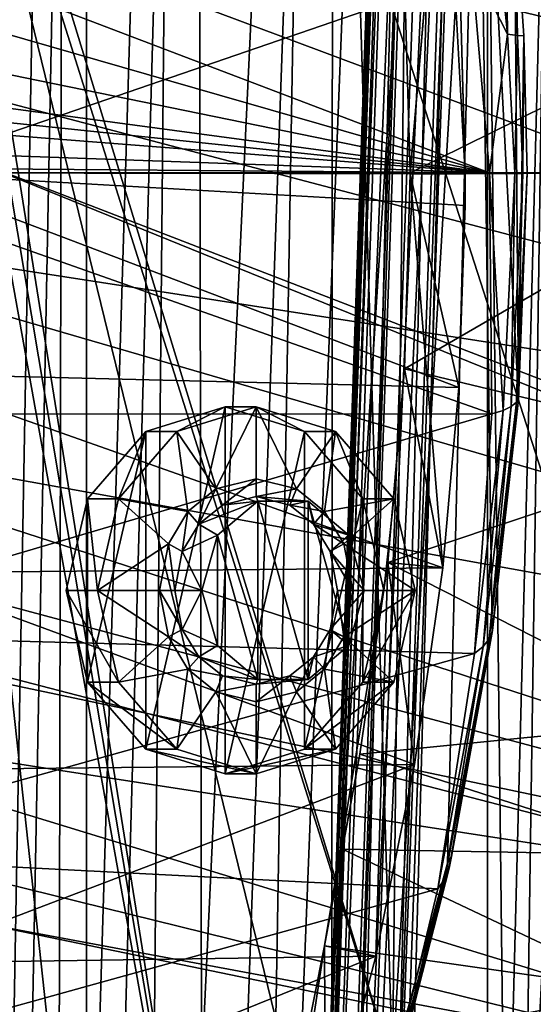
# Model space of a CAD drawing. Header units: metres. Extents: x 0 to 1004, y -708 to 0.
# Tile 17 of 116: x 66 to 128, y -444 to -326. Entities that reach past the tile are written whole.
import ezdxf

# ---------------------------------------------------------------- set-up
doc = ezdxf.new("R2010")
doc.units = ezdxf.units.M

msp = doc.modelspace()

# ---------------------------------------------------------------- linework, layer by layer
at = {"layer": 'top01'}
for points in [[(55.367943, -268.641602, 1607.164795), (111.197639, -451.194702, 1605.702881), (104.054298, -215.706757, 1605.889893)], [(111.197639, -451.194702, 1605.702881), (113.478378, -244.519501, 1605.643188), (104.054298, -215.706757, 1605.889893)], [(121.441628, -278.973145, 1605.43457), (113.478378, -244.519501, 1605.643188), (111.197639, -451.194702, 1605.702881)], [(111.197639, -451.194702, 1605.702881), (55.367943, -268.641602, 1607.164795), (54.825413, -272.53302, 1607.179077)], [(54.825413, -272.53302, 1607.179077), (53.597569, -276.264954, 1607.211182), (91.469261, -501.351715, 1606.219482)], [(103.813873, -472.642944, 1605.89624), (54.825413, -272.53302, 1607.179077), (91.469261, -501.351715, 1606.219482)], [(103.813873, -472.642944, 1605.89624), (111.197639, -451.194702, 1605.702881), (54.825413, -272.53302, 1607.179077)], [(250.680878, -354.529572, 658.048645), (28.079628, -276.362976, 663.877686), (24.653843, -300.414276, 663.967346)], [(250.680878, -354.529572, 658.048645), (250.152771, -325.1427, 658.0625), (28.079628, -276.362976, 663.877686)], [(91.469261, -501.351715, 1606.219482), (53.597569, -276.264954, 1607.211182), (51.718082, -279.714722, 1607.260376)], [(44.18996, -517.303955, 1607.45752), (78.483421, -525.851563, 1606.55957), (51.718082, -279.714722, 1607.260376)], [(51.718082, -279.714722, 1607.260376), (78.483421, -525.851563, 1606.55957), (91.469261, -501.351715, 1606.219482)], [(117.790001, -426.931763, 1605.530273), (121.441628, -278.973145, 1605.43457), (111.197639, -451.194702, 1605.702881)], [(117.790001, -426.931763, 1605.530273), (123.169411, -399.150696, 1605.389404), (121.441628, -278.973145, 1605.43457)], [(123.169411, -399.150696, 1605.389404), (126.335762, -371.351807, 1605.306519), (121.441628, -278.973145, 1605.43457)], [(121.441628, -278.973145, 1605.43457), (126.335762, -371.351807, 1605.306519), (125.827461, -311.197998, 1605.319824)], [(117.318123, -297.514587, 189.55072), (112.641136, -320.836182, 250.212402), (113.310158, -344.186523, 249.327911)], [(113.310158, -344.186523, 249.327911), (113.310158, -344.302032, 249.327927), (117.318123, -297.514587, 189.55072)], [(113.310158, -344.302032, 249.327927), (119.936783, -344.30368, 186.274872), (117.318123, -297.514587, 189.55072)], [(117.318123, -297.514587, 189.55072), (119.936783, -344.30368, 186.274872), (119.281494, -320.800323, 187.092911)], [(24.653843, -300.414276, 663.967346), (22.769129, -324.685242, 664.016724), (247.61145, -383.768463, 658.129028)], [(247.61145, -383.768463, 658.129028), (250.680878, -354.529572, 658.048645), (24.653843, -300.414276, 663.967346)], [(124.980446, -327.550812, 1581.813232), (120.661446, -319.063629, 1556.60083), (123.315582, -310.99295, 1581.085083)], [(124.780937, -311.242645, 1593.788086), (124.980446, -327.550812, 1581.813232), (123.315582, -310.99295, 1581.085083)], [(125.827461, -311.197998, 1605.319824), (126.179573, -327.694305, 1594.173584), (124.780937, -311.242645, 1593.788086)], [(124.780937, -311.242645, 1593.788086), (126.179573, -327.694305, 1594.173584), (124.980446, -327.550812, 1581.813232)], [(125.827461, -311.197998, 1605.319824), (126.966606, -327.74707, 1605.289917), (126.179573, -327.694305, 1594.173584)], [(126.335762, -371.351807, 1605.306519), (126.966606, -327.74707, 1605.289917), (125.827461, -311.197998, 1605.319824)], [(122.852272, -344.186859, 1557.948486), (63.336712, -321.529968, 1523.533569), (120.661446, -319.063629, 1556.60083)], [(122.852272, -344.186859, 1557.948486), (120.661446, -319.063629, 1556.60083), (124.980446, -327.550812, 1581.813232)], [(51.296307, -344.179352, 179.059677), (51.296307, -320.161163, 179.980698), (119.281494, -320.800323, 187.092911)], [(119.93737, -344.179352, 186.274139), (51.296307, -344.179352, 179.059677), (119.281494, -320.800323, 187.092911)], [(113.310158, -344.186523, 249.327911), (112.641136, -320.836182, 250.212402), (152.820389, -324.671692, 257.013)], [(119.936783, -344.30368, 186.274872), (119.93737, -344.179352, 186.274139), (119.281494, -320.800323, 187.092911)], [(61.215488, -326.476807, 1522.353882), (63.336712, -321.529968, 1523.533569), (122.852272, -344.186859, 1557.948486)], [(22.769129, -324.685242, 664.016724), (22.441832, -349.02713, 664.025269), (247.61145, -383.768463, 658.129028)], [(153.292374, -344.186554, 256.377838), (113.310158, -344.186523, 249.327911), (152.820389, -324.671692, 257.013)], [(58.502728, -331.019623, 1520.812622), (61.215488, -326.476807, 1522.353882), (122.852272, -344.186859, 1557.948486)], [(125.879471, -344.186859, 1582.195923), (122.852272, -344.186859, 1557.948486), (124.980446, -327.550812, 1581.813232)], [(126.179573, -327.694305, 1594.173584), (125.879471, -344.186859, 1582.195923), (124.980446, -327.550812, 1581.813232)], [(126.179573, -327.694305, 1594.173584), (126.829117, -344.186859, 1594.377319), (125.879471, -344.186859, 1582.195923)], [(126.966606, -327.74707, 1605.289917), (126.829117, -344.186859, 1594.377319), (126.179573, -327.694305, 1594.173584)], [(126.335762, -371.351807, 1605.306519), (127.358467, -344.186859, 1605.279663), (126.966606, -327.74707, 1605.289917)], [(126.966606, -327.74707, 1605.289917), (127.358467, -344.186859, 1605.279663), (126.829117, -344.186859, 1594.377319)], [(122.852272, -344.186859, 1557.948486), (55.283592, -335.092194, 1518.963013), (58.502728, -331.019623, 1520.812622)], [(53.503025, -336.928833, 1517.934814), (55.283592, -335.092194, 1518.963013), (122.852272, -344.186859, 1557.948486)], [(51.616627, -338.616882, 1516.843384), (53.503025, -336.928833, 1517.934814), (122.852272, -344.186859, 1557.948486)], [(122.852272, -344.186859, 1557.948486), (47.543949, -341.485168, 1514.483154), (51.616627, -338.616882, 1516.843384)], [(43.117783, -343.533173, 1511.917603), (47.543949, -341.485168, 1514.483154), (122.852272, -344.186859, 1557.948486)], [(41.202755, -344.186859, 1510.808105), (43.117783, -343.533173, 1511.917603), (122.852272, -344.186859, 1557.948486)], [(123.131325, -373.085205, 1557.608887), (33.224869, -373.101868, 1505.700806), (41.202755, -344.186859, 1510.808105)], [(41.202755, -344.186859, 1510.808105), (122.852272, -344.186859, 1557.948486), (123.131325, -373.085205, 1557.608887)], [(119.93737, -344.179352, 186.274139), (119.936783, -344.30368, 186.274872), (51.296307, -344.179352, 179.059677)], [(119.936783, -344.30368, 186.274872), (119.918808, -348.112823, 186.297302), (51.296307, -344.179352, 179.059677)], [(51.296307, -344.179352, 179.059677), (119.918808, -348.112823, 186.297302), (119.141983, -369.921997, 187.267273)], [(51.296307, -344.179352, 179.059677), (119.141983, -369.921997, 187.267273), (51.29631, -368.229248, 179.983154)], [(113.310158, -344.302032, 249.327927), (153.292374, -344.190308, 256.377838), (112.631233, -367.697113, 250.22406)], [(153.292374, -344.190308, 256.377838), (151.942947, -377.104004, 258.188019), (112.631233, -367.697113, 250.22406)], [(112.631233, -367.697113, 250.22406), (117.237129, -391.556366, 189.652176), (113.310158, -344.302032, 249.327927)], [(153.292374, -344.186554, 256.377838), (153.292374, -344.190308, 256.377838), (113.310158, -344.186523, 249.327911)], [(153.292374, -344.190308, 256.377838), (113.310158, -344.302032, 249.327927), (113.310158, -344.186523, 249.327911)], [(117.237129, -391.556366, 189.652176), (119.141983, -369.921997, 187.267273), (113.310158, -344.302032, 249.327927)], [(113.310158, -344.302032, 249.327927), (119.141983, -369.921997, 187.267273), (119.936783, -344.30368, 186.274872)], [(119.141983, -369.921997, 187.267273), (119.918808, -348.112823, 186.297302), (119.936783, -344.30368, 186.274872)], [(124.464638, -372.655975, 1570.049194), (123.131325, -373.085205, 1557.608887), (122.852272, -344.186859, 1557.948486)], [(122.852272, -344.186859, 1557.948486), (125.879471, -344.186859, 1582.195923), (124.464638, -372.655975, 1570.049194)], [(125.879471, -344.186859, 1582.195923), (125.448898, -372.192322, 1582.519653), (124.464638, -372.655975, 1570.049194)], [(125.879471, -344.186859, 1582.195923), (126.829117, -344.186859, 1594.377319), (125.448898, -372.192322, 1582.519653)], [(126.829117, -344.186859, 1594.377319), (126.08345, -371.69458, 1595.010254), (125.448898, -372.192322, 1582.519653)], [(126.829117, -344.186859, 1594.377319), (127.358467, -344.186859, 1605.279663), (126.08345, -371.69458, 1595.010254)], [(127.358467, -344.186859, 1605.279663), (126.335762, -371.351807, 1605.306519), (126.08345, -371.69458, 1595.010254)], [(247.61145, -383.768463, 658.129028), (22.441832, -349.02713, 664.025269), (240.961578, -412.509003, 658.303162)], [(22.441832, -349.02713, 664.025269), (23.66918, -373.290314, 663.993164), (240.961578, -412.509003, 658.303162)], [(119.141983, -369.921997, 187.267273), (117.237129, -391.556366, 189.652176), (51.29631, -368.229248, 179.983154)], [(51.29631, -368.229248, 179.983154), (117.237129, -391.556366, 189.652176), (51.29631, -392.138245, 182.753937)], [(112.631233, -367.697113, 250.22406), (110.625931, -390.88208, 252.88121), (117.237129, -391.556366, 189.652176)], [(112.631233, -367.697113, 250.22406), (151.942947, -377.104004, 258.188019), (110.625931, -390.88208, 252.88121)], [(125.448898, -372.192322, 1582.519653), (126.08345, -371.69458, 1595.010254), (122.806717, -400.048981, 1581.3573)], [(126.08345, -371.69458, 1595.010254), (123.21669, -399.063293, 1594.422485), (122.806717, -400.048981, 1581.3573)], [(126.335762, -371.351807, 1605.306519), (123.169411, -399.150696, 1605.389404), (123.21669, -399.063293, 1594.422485)], [(126.08345, -371.69458, 1595.010254), (126.335762, -371.351807, 1605.306519), (123.21669, -399.063293, 1594.422485)], [(122.079315, -400.969635, 1568.300293), (121.034889, -401.824554, 1555.260254), (124.464638, -372.655975, 1570.049194)], [(121.034889, -401.824554, 1555.260254), (123.131325, -373.085205, 1557.608887), (124.464638, -372.655975, 1570.049194)], [(124.464638, -372.655975, 1570.049194), (125.448898, -372.192322, 1582.519653), (122.079315, -400.969635, 1568.300293)], [(125.448898, -372.192322, 1582.519653), (122.806717, -400.048981, 1581.3573), (122.079315, -400.969635, 1568.300293)], [(240.961578, -412.509003, 658.303162), (23.66918, -373.290314, 663.993164), (230.748352, -440.419891, 658.570618)], [(23.66918, -373.290314, 663.993164), (24.859779, -385.346161, 663.961975), (230.748352, -440.419891, 658.570618)], [(33.632492, -399.470734, 1504.915894), (33.224869, -373.101868, 1505.700806), (123.131325, -373.085205, 1557.608887)], [(121.034889, -401.824554, 1555.260254), (33.632492, -399.470734, 1504.915894), (123.131325, -373.085205, 1557.608887)], [(151.942947, -377.104004, 258.188019), (147.883682, -409.832031, 263.646027), (110.625931, -390.88208, 252.88121)], [(230.748352, -440.419891, 658.570618), (24.859779, -385.346161, 663.961975), (26.429443, -397.327362, 663.920898)], [(117.237129, -391.556366, 189.652176), (113.856308, -415.11792, 193.906204), (51.29631, -392.138245, 182.753937)], [(107.304199, -413.880005, 257.302338), (103.047722, -436.857941, 259.621887), (110.625931, -390.88208, 252.88121)], [(103.047722, -436.857941, 259.621887), (109.21035, -438.105438, 199.798569), (110.625931, -390.88208, 252.88121)], [(110.625931, -390.88208, 252.88121), (147.883682, -409.832031, 263.646027), (107.304199, -413.880005, 257.302338)], [(110.625931, -390.88208, 252.88121), (109.21035, -438.105438, 199.798569), (113.856308, -415.11792, 193.906204)], [(110.625931, -390.88208, 252.88121), (113.856308, -415.11792, 193.906204), (117.237129, -391.556366, 189.652176)], [(51.29631, -392.138245, 182.753937), (113.856308, -415.11792, 193.906204), (51.296322, -415.760559, 187.369766)], [(230.748352, -440.419891, 658.570618), (26.429443, -397.327362, 663.920898), (28.372606, -409.21637, 663.869995)], [(34.927254, -425.812836, 1504.099731), (33.632492, -399.470734, 1504.915894), (121.034889, -401.824554, 1555.260254)], [(122.079315, -400.969635, 1568.300293), (122.806717, -400.048981, 1581.3573), (117.470619, -428.821625, 1565.0896)], [(122.806717, -400.048981, 1581.3573), (118.016754, -427.532318, 1579.21106), (117.470619, -428.821625, 1565.0896)], [(123.169411, -399.150696, 1605.389404), (117.790001, -426.931763, 1605.530273), (118.274834, -426.148468, 1593.331299)], [(122.806717, -400.048981, 1581.3573), (123.21669, -399.063293, 1594.422485), (118.016754, -427.532318, 1579.21106)], [(123.21669, -399.063293, 1594.422485), (118.274834, -426.148468, 1593.331299), (118.016754, -427.532318, 1579.21106)], [(123.21669, -399.063293, 1594.422485), (123.169411, -399.150696, 1605.389404), (118.274834, -426.148468, 1593.331299)], [(117.470619, -428.821625, 1565.0896), (116.636696, -430.015594, 1550.974487), (122.079315, -400.969635, 1568.300293)], [(116.636696, -430.015594, 1550.974487), (121.034889, -401.824554, 1555.260254), (122.079315, -400.969635, 1568.300293)], [(116.636696, -430.015594, 1550.974487), (34.927254, -425.812836, 1504.099731), (121.034889, -401.824554, 1555.260254)], [(217.098862, -466.963837, 658.92804), (28.372606, -409.21637, 663.869995), (30.682648, -420.996002, 663.809509)], [(217.098862, -466.963837, 658.92804), (230.748352, -440.419891, 658.570618), (28.372606, -409.21637, 663.869995)], [(147.883682, -409.832031, 263.646027), (144.857132, -425.988342, 266.904572), (107.304199, -413.880005, 257.302338)], [(107.304199, -413.880005, 257.302338), (105.204941, -425.256287, 259.748413), (103.047722, -436.857941, 259.621887)], [(107.304199, -413.880005, 257.302338), (144.857132, -425.988342, 266.904572), (105.204941, -425.256287, 259.748413)], [(113.856308, -415.11792, 193.906204), (51.296322, -438.949615, 193.818451), (51.296322, -415.760559, 187.369766)], [(113.856308, -415.11792, 193.906204), (109.21035, -438.105438, 199.798569), (51.296322, -438.949615, 193.818451)], [(36.371849, -444.161743, 663.660522), (217.098862, -466.963837, 658.92804), (30.682648, -420.996002, 663.809509)], [(37.104305, -452.091644, 1503.24646), (34.927254, -425.812836, 1504.099731), (116.636696, -430.015594, 1550.974487)], [(105.204941, -425.256287, 259.748413), (141.107925, -442.250183, 265.74173), (103.047722, -436.857941, 259.621887)], [(144.857132, -425.988342, 266.904572), (141.107925, -442.250183, 265.74173), (105.204941, -425.256287, 259.748413)], [(118.016754, -427.532318, 1579.21106), (118.274834, -426.148468, 1593.331299), (111.129623, -454.436829, 1576.138306)], [(118.274834, -426.148468, 1593.331299), (111.285851, -452.75827, 1591.765625), (111.129623, -454.436829, 1576.138306)], [(118.274834, -426.148468, 1593.331299), (117.790001, -426.931763, 1605.530273), (111.285851, -452.75827, 1591.765625)], [(117.790001, -426.931763, 1605.530273), (111.197639, -451.194702, 1605.702881), (111.285851, -452.75827, 1591.765625)], [(117.470619, -428.821625, 1565.0896), (118.016754, -427.532318, 1579.21106), (110.717674, -455.992981, 1560.502686)], [(118.016754, -427.532318, 1579.21106), (111.129623, -454.436829, 1576.138306), (110.717674, -455.992981, 1560.502686)], [(110.717674, -455.992981, 1560.502686), (110.050209, -457.425995, 1544.865601), (117.470619, -428.821625, 1565.0896)], [(110.050209, -457.425995, 1544.865601), (116.636696, -430.015594, 1550.974487), (117.470619, -428.821625, 1565.0896)], [(110.050209, -457.425995, 1544.865601), (37.104305, -452.091644, 1503.24646), (116.636696, -430.015594, 1550.974487)], [(100.422379, -450.121552, 257.518005), (95.958168, -483.345032, 216.927246), (103.047722, -436.857941, 259.621887)], [(95.958168, -483.345032, 216.927246), (103.151566, -461.193054, 207.568268), (103.047722, -436.857941, 259.621887)], [(141.107925, -442.250183, 265.74173), (100.422379, -450.121552, 257.518005), (103.047722, -436.857941, 259.621887)], [(103.047722, -436.857941, 259.621887), (103.151566, -461.193054, 207.568268), (109.21035, -438.105438, 199.798569)], [(109.21035, -438.105438, 199.798569), (51.296299, -461.559418, 202.071503), (51.296322, -438.949615, 193.818451)], [(109.21035, -438.105438, 199.798569), (103.151566, -461.193054, 207.568268), (51.296299, -461.559418, 202.071503)], [(141.107925, -442.250183, 265.74173), (138.775925, -451.057373, 264.215393), (100.422379, -450.121552, 257.518005)]]:
    msp.add_3dface(points, dxfattribs=at)
at = {"layer": 'top0123410'}
for points in [[(71.917648, -108.310646, 2112.649414), (61.497978, -80.844574, 2094.340576), (62.438717, -629.733337, 2096.331055)], [(74.453918, -111.251724, 2111.123535), (64.493927, -628.053406, 2093.727783), (64.21714, -84.262329, 2093.132324)], [(71.917648, -108.310646, 2112.649414), (62.438717, -629.733337, 2096.331055), (70.910423, -616.819275, 2111.159668)], [(85.591202, -133.342072, 2129.335449), (71.917648, -108.310646, 2112.649414), (70.910423, -616.819275, 2111.159668)], [(74.528259, -612.724854, 2111.231445), (64.493927, -628.053406, 2093.727783), (74.453918, -111.251724, 2111.123535)], [(87.78653, -135.652328, 2127.388916), (74.528259, -612.724854, 2111.231445), (74.453918, -111.251724, 2111.123535)], [(85.591202, -133.342072, 2129.335449), (70.910423, -616.819275, 2111.159668), (81.185699, -603.50061, 2124.563965)], [(102.249924, -155.053757, 2143.80835), (85.591202, -133.342072, 2129.335449), (81.185699, -603.50061, 2124.563965)], [(88.514267, -595.290283, 2128.132324), (74.528259, -612.724854, 2111.231445), (87.78653, -135.652328, 2127.388916)], [(104.082817, -156.892273, 2141.547363), (88.514267, -595.290283, 2128.132324), (87.78653, -135.652328, 2127.388916)], [(102.249924, -155.053757, 2143.80835), (81.185699, -603.50061, 2124.563965), (94.749832, -588.380432, 2137.897949)], [(111.516518, -164.3479, 2150.003662), (102.249924, -155.053757, 2143.80835), (94.749832, -588.380432, 2137.897949)], [(103.836098, -579.36731, 2141.366699), (88.514267, -595.290283, 2128.132324), (104.082817, -156.892273, 2141.547363)], [(122.609673, -173.853394, 2152.853516), (103.836098, -579.36731, 2141.366699), (104.082817, -156.892273, 2141.547363)], [(111.516518, -164.3479, 2150.003662), (94.749832, -588.380432, 2137.897949), (121.211578, -172.413788, 2155.380371)], [(94.749832, -588.380432, 2137.897949), (110.42141, -573.584229, 2149.328857), (121.211578, -172.413788, 2155.380371)], [(121.211578, -172.413788, 2155.380371), (110.42141, -573.584229, 2149.328857), (125.750542, -561.631348, 2157.554688)], [(125.750542, -561.631348, 2157.554688), (131.326553, -179.270859, 2159.951416), (121.211578, -172.413788, 2155.380371)], [(122.587105, -563.486084, 2152.842285), (103.836098, -579.36731, 2141.366699), (122.609673, -173.853394, 2152.853516)], [(132.496857, -180.556198, 2157.321777), (122.587105, -563.486084, 2152.842285), (122.609673, -173.853394, 2152.853516)], [(141.638123, -184.808121, 2163.642578), (131.326553, -179.270859, 2159.951416), (125.750542, -561.631348, 2157.554688)], [(122.587105, -563.486084, 2152.842285), (132.496857, -180.556198, 2157.321777), (142.576218, -185.968872, 2160.929688)], [(142.98912, -551.227539, 2164.058594), (141.638123, -184.808121, 2163.642578), (125.750542, -561.631348, 2157.554688)], [(142.541962, -550.832275, 2160.918945), (122.587105, -563.486084, 2152.842285), (142.576218, -185.968872, 2160.929688)]]:
    msp.add_3dface(points, dxfattribs=at)
at = {"layer": 'top0123414'}
for points in [[(100.005402, -554.440857, 1629.289795), (113.965202, -154.68454, 1629.289795), (102.319984, -494.485138, 1628.775024)], [(113.965202, -154.68454, 1629.289795), (100.005402, -554.440857, 1629.289795), (100.873116, -554.471191, 1634.213867)], [(114.832909, -154.714844, 1634.213867), (113.965202, -154.68454, 1629.289795), (100.873116, -554.471191, 1634.213867)], [(114.832909, -154.714844, 1634.213867), (100.873116, -554.471191, 1634.213867), (105.56871, -554.635132, 1635.92395)], [(113.965202, -154.68454, 1629.289795), (112.091843, -214.655701, 1628.775024), (102.319984, -494.485138, 1628.775024)], [(103.83329, -554.574524, 1626.075806), (117.793091, -154.818207, 1626.075806), (122.488686, -154.982193, 1627.786011)], [(103.83329, -554.574524, 1626.075806), (115.15416, -214.762634, 1626.203857), (117.793091, -154.818207, 1626.075806)], [(108.528893, -554.738525, 1627.786011), (103.83329, -554.574524, 1626.075806), (122.488686, -154.982193, 1627.786011)], [(119.528511, -154.878815, 1635.92395), (114.832909, -154.714844, 1634.213867), (105.56871, -554.635132, 1635.92395)], [(119.528511, -154.878815, 1635.92395), (105.56871, -554.635132, 1635.92395), (109.396599, -554.768799, 1632.709961)], [(108.528893, -554.738525, 1627.786011), (122.488686, -154.982193, 1627.786011), (123.3564, -155.012482, 1632.709961)], [(109.396599, -554.768799, 1632.709961), (108.528893, -554.738525, 1627.786011), (123.3564, -155.012482, 1632.709961)], [(123.3564, -155.012482, 1632.709961), (119.528511, -154.878815, 1635.92395), (109.396599, -554.768799, 1632.709961)], [(102.319984, -494.485138, 1628.775024), (112.091843, -214.655701, 1628.775024), (102.680679, -493.08316, 1628.235474)], [(102.680679, -493.08316, 1628.235474), (112.091843, -214.655701, 1628.775024), (112.353745, -216.079514, 1628.235474)], [(105.382301, -494.592072, 1626.203857), (103.652817, -492.530487, 1627.169678), (115.15416, -214.762634, 1626.203857)], [(115.15416, -214.762634, 1626.203857), (103.652817, -492.530487, 1627.169678), (113.285065, -216.698578, 1627.169678)], [(103.83329, -554.574524, 1626.075806), (105.382301, -494.592072, 1626.203857), (115.15416, -214.762634, 1626.203857)], [(113.285065, -216.698578, 1627.169678), (102.680679, -493.08316, 1628.235474), (112.353745, -216.079514, 1628.235474)], [(103.652817, -492.530487, 1627.169678), (102.680679, -493.08316, 1628.235474), (113.285065, -216.698578, 1627.169678)]]:
    msp.add_3dface(points, dxfattribs=at)
at = {"layer": 'top0123427'}
for points in [[(85.325096, -375.194305, 1526.411621), (81.602562, -375.194305, 1532.859253), (91.128838, -372.246857, 1538.359253)], [(91.128838, -372.246857, 1538.359253), (81.602562, -413.299408, 1532.859253), (91.128838, -416.246857, 1538.359253)], [(91.128838, -372.246857, 1538.359253), (81.602562, -375.194305, 1532.859253), (81.602562, -413.299408, 1532.859253)], [(85.325096, -375.194305, 1526.411621), (94.851379, -372.246857, 1531.911621), (90.020905, -382.085419, 1529.122681)], [(94.851379, -372.246857, 1531.911621), (85.325096, -375.194305, 1526.411621), (91.128838, -372.246857, 1538.359253)], [(90.020905, -382.085419, 1529.122681), (94.851379, -372.246857, 1531.911621), (94.851379, -380.86731, 1531.911621)], [(94.851379, -372.246857, 1531.911621), (91.128838, -372.246857, 1538.359253), (100.655121, -375.194305, 1543.859253)], [(100.655121, -375.194305, 1543.859253), (91.128838, -372.246857, 1538.359253), (91.128838, -416.246857, 1538.359253)], [(94.851379, -372.246857, 1531.911621), (99.681854, -382.085419, 1534.700439), (94.851379, -380.86731, 1531.911621)], [(94.851379, -372.246857, 1531.911621), (104.377663, -375.194305, 1537.411621), (99.681854, -382.085419, 1534.700439)], [(104.377663, -375.194305, 1537.411621), (94.851379, -372.246857, 1531.911621), (100.655121, -375.194305, 1543.859253)], [(78.351372, -383.246857, 1522.385254), (74.628838, -383.246857, 1528.832886), (81.602562, -375.194305, 1532.859253)], [(81.602562, -375.194305, 1532.859253), (74.628838, -405.246857, 1528.832886), (81.602562, -413.299408, 1532.859253)], [(81.602562, -375.194305, 1532.859253), (74.628838, -383.246857, 1528.832886), (74.628838, -405.246857, 1528.832886)], [(78.351372, -383.246857, 1522.385254), (85.325096, -375.194305, 1526.411621), (86.658119, -384.786102, 1527.181152)], [(85.325096, -375.194305, 1526.411621), (78.351372, -383.246857, 1522.385254), (81.602562, -375.194305, 1532.859253)], [(86.658119, -384.786102, 1527.181152), (85.325096, -375.194305, 1526.411621), (90.020905, -382.085419, 1529.122681)], [(100.655121, -375.194305, 1543.859253), (91.128838, -416.246857, 1538.359253), (100.655121, -413.299408, 1543.859253)], [(104.377663, -375.194305, 1537.411621), (103.044632, -384.786102, 1536.641968), (99.681854, -382.085419, 1534.700439)], [(104.377663, -375.194305, 1537.411621), (100.655121, -375.194305, 1543.859253), (107.628845, -383.246857, 1547.885498)], [(107.628845, -383.246857, 1547.885498), (100.655121, -375.194305, 1543.859253), (100.655121, -413.299408, 1543.859253)], [(104.377663, -375.194305, 1537.411621), (111.351379, -383.246857, 1541.437866), (103.044632, -384.786102, 1536.641968)], [(111.351379, -383.246857, 1541.437866), (104.377663, -375.194305, 1537.411621), (107.628845, -383.246857, 1547.885498)], [(90.799019, -384.011261, 1529.572021), (90.020905, -382.085419, 1529.122681), (94.851379, -380.86731, 1531.911621)], [(94.851364, -382.992401, 1531.911621), (90.799019, -384.011261, 1529.572021), (94.851379, -380.86731, 1531.911621)], [(94.851364, -382.992401, 1531.911621), (94.851379, -380.86731, 1531.911621), (99.681854, -382.085419, 1534.700439)], [(87.95945, -386.288757, 1527.932495), (86.658119, -384.786102, 1527.181152), (90.020905, -382.085419, 1529.122681)], [(90.799019, -384.011261, 1529.572021), (87.95945, -386.288757, 1527.932495), (90.020905, -382.085419, 1529.122681)], [(98.903709, -384.011261, 1534.251221), (94.851364, -382.992401, 1531.911621), (99.681854, -382.085419, 1534.700439)], [(98.903709, -384.011261, 1534.251221), (99.681854, -382.085419, 1534.700439), (103.044632, -384.786102, 1536.641968)], [(75.798813, -394.246857, 1520.911621), (72.076279, -394.246857, 1527.359253), (74.628838, -383.246857, 1528.832886)], [(74.628838, -383.246857, 1528.832886), (72.076279, -394.246857, 1527.359253), (74.628838, -405.246857, 1528.832886)], [(78.351372, -383.246857, 1522.385254), (75.798813, -394.246857, 1520.911621), (74.628838, -383.246857, 1528.832886)], [(75.798813, -394.246857, 1520.911621), (78.351372, -383.246857, 1522.385254), (84.319267, -388.669098, 1525.830811)], [(84.319267, -388.669098, 1525.830811), (78.351372, -383.246857, 1522.385254), (86.658119, -384.786102, 1527.181152)], [(90.799019, -384.011261, 1529.572021), (95.069138, -383.548248, 1524.582031), (87.95945, -386.288757, 1527.932495)], [(95.069138, -383.548248, 1524.582031), (90.198097, -387.634735, 1521.769775), (87.95945, -386.288757, 1527.932495)], [(95.069138, -404.945465, 1524.582031), (90.198097, -387.634735, 1521.769775), (95.069138, -383.548248, 1524.582031)], [(95.069138, -383.548248, 1524.582031), (90.799019, -384.011261, 1529.572021), (94.851364, -382.992401, 1531.911621)], [(101.090073, -383.548248, 1528.058228), (94.851364, -382.992401, 1531.911621), (98.903709, -384.011261, 1534.251221)], [(101.090073, -383.548248, 1528.058228), (95.069138, -383.548248, 1524.582031), (94.851364, -382.992401, 1531.911621)], [(101.090073, -404.945465, 1528.058228), (95.069138, -383.548248, 1524.582031), (101.090073, -383.548248, 1528.058228)], [(101.090073, -404.945465, 1528.058228), (95.069138, -404.945465, 1524.582031), (95.069138, -383.548248, 1524.582031)], [(101.743279, -386.288757, 1535.890625), (101.090073, -383.548248, 1528.058228), (98.903709, -384.011261, 1534.251221)], [(107.628845, -383.246857, 1547.885498), (100.655121, -413.299408, 1543.859253), (107.628845, -405.246857, 1547.885498)], [(105.961113, -387.634735, 1530.870483), (101.090073, -383.548248, 1528.058228), (101.743279, -386.288757, 1535.890625)], [(105.961113, -400.858948, 1530.870483), (101.090073, -383.548248, 1528.058228), (105.961113, -387.634735, 1530.870483)], [(105.961113, -400.858948, 1530.870483), (101.090073, -404.945465, 1528.058228), (101.090073, -383.548248, 1528.058228)], [(111.351379, -383.246857, 1541.437866), (105.383492, -388.669098, 1537.99231), (103.044632, -384.786102, 1536.641968)], [(111.351379, -383.246857, 1541.437866), (113.903938, -394.246857, 1542.911621), (105.383492, -388.669098, 1537.99231)], [(111.351379, -383.246857, 1541.437866), (107.628845, -383.246857, 1547.885498), (110.181404, -394.246857, 1549.359253)], [(110.181404, -394.246857, 1549.359253), (107.628845, -383.246857, 1547.885498), (107.628845, -405.246857, 1547.885498)], [(113.903938, -394.246857, 1542.911621), (111.351379, -383.246857, 1541.437866), (110.181404, -394.246857, 1549.359253)], [(85.987091, -389.567596, 1526.793823), (84.319267, -388.669098, 1525.830811), (86.658119, -384.786102, 1527.181152)], [(87.95945, -386.288757, 1527.932495), (85.987091, -389.567596, 1526.793823), (86.658119, -384.786102, 1527.181152)], [(101.743279, -386.288757, 1535.890625), (98.903709, -384.011261, 1534.251221), (103.044632, -384.786102, 1536.641968)], [(101.743279, -386.288757, 1535.890625), (103.044632, -384.786102, 1536.641968), (105.383492, -388.669098, 1537.99231)], [(87.95945, -386.288757, 1527.932495), (90.198097, -387.634735, 1521.769775), (85.987091, -389.567596, 1526.793823)], [(103.715637, -389.567596, 1537.029419), (101.743279, -386.288757, 1535.890625), (105.383492, -388.669098, 1537.99231)], [(103.715637, -389.567596, 1537.029419), (105.961113, -387.634735, 1530.870483), (101.743279, -386.288757, 1535.890625)], [(90.198097, -387.634735, 1521.769775), (88.33297, -394.246857, 1520.692871), (85.987091, -389.567596, 1526.793823)], [(90.198097, -400.858948, 1521.769775), (88.33297, -394.246857, 1520.692871), (90.198097, -387.634735, 1521.769775)], [(95.069138, -404.945465, 1524.582031), (90.198097, -400.858948, 1521.769775), (90.198097, -387.634735, 1521.769775)], [(107.821686, -394.246857, 1531.944702), (105.961113, -387.634735, 1530.870483), (103.715637, -389.567596, 1537.029419)], [(107.821686, -394.246857, 1531.944702), (105.961113, -400.858948, 1530.870483), (105.961113, -387.634735, 1530.870483)], [(83.264366, -394.246857, 1525.221802), (75.798813, -394.246857, 1520.911621), (84.319267, -388.669098, 1525.830811)], [(85.104729, -394.246857, 1526.284424), (83.264366, -394.246857, 1525.221802), (84.319267, -388.669098, 1525.830811)], [(85.987091, -389.567596, 1526.793823), (85.104729, -394.246857, 1526.284424), (84.319267, -388.669098, 1525.830811)], [(85.987091, -389.567596, 1526.793823), (88.33297, -394.246857, 1520.692871), (85.104729, -394.246857, 1526.284424)], [(103.715637, -389.567596, 1537.029419), (105.383492, -388.669098, 1537.99231), (106.438393, -394.246857, 1538.601318)], [(104.598, -394.246857, 1537.538818), (103.715637, -389.567596, 1537.029419), (106.438393, -394.246857, 1538.601318)], [(104.598, -394.246857, 1537.538818), (107.821686, -394.246857, 1531.944702), (103.715637, -389.567596, 1537.029419)], [(113.903938, -394.246857, 1542.911621), (106.438393, -394.246857, 1538.601318), (105.383492, -388.669098, 1537.99231)], [(74.628838, -405.246857, 1528.832886), (72.076279, -394.246857, 1527.359253), (78.351372, -405.246857, 1522.385254)], [(72.076279, -394.246857, 1527.359253), (75.798813, -394.246857, 1520.911621), (78.351372, -405.246857, 1522.385254)], [(78.351372, -405.246857, 1522.385254), (75.798813, -394.246857, 1520.911621), (84.319267, -399.824615, 1525.830811)], [(75.798813, -394.246857, 1520.911621), (83.264366, -394.246857, 1525.221802), (84.319267, -399.824615, 1525.830811)], [(84.319267, -399.824615, 1525.830811), (83.264366, -394.246857, 1525.221802), (85.987091, -398.926086, 1526.793823)], [(83.264366, -394.246857, 1525.221802), (85.104729, -394.246857, 1526.284424), (85.987091, -398.926086, 1526.793823)], [(85.987091, -398.926086, 1526.793823), (85.104729, -394.246857, 1526.284424), (88.33297, -394.246857, 1520.692871)], [(90.198097, -400.858948, 1521.769775), (85.987091, -398.926086, 1526.793823), (88.33297, -394.246857, 1520.692871)], [(105.383492, -399.824615, 1537.99231), (103.715637, -398.926086, 1537.029419), (104.598, -394.246857, 1537.538818)], [(104.598, -394.246857, 1537.538818), (103.715637, -398.926086, 1537.029419), (107.821686, -394.246857, 1531.944702)], [(103.715637, -398.926086, 1537.029419), (105.961113, -400.858948, 1530.870483), (107.821686, -394.246857, 1531.944702)], [(106.438393, -394.246857, 1538.601318), (105.383492, -399.824615, 1537.99231), (104.598, -394.246857, 1537.538818)], [(111.351379, -405.246857, 1541.437866), (105.383492, -399.824615, 1537.99231), (113.903938, -394.246857, 1542.911621)], [(105.383492, -399.824615, 1537.99231), (106.438393, -394.246857, 1538.601318), (113.903938, -394.246857, 1542.911621)], [(110.181404, -394.246857, 1549.359253), (107.628845, -405.246857, 1547.885498), (113.903938, -394.246857, 1542.911621)], [(107.628845, -405.246857, 1547.885498), (111.351379, -405.246857, 1541.437866), (113.903938, -394.246857, 1542.911621)], [(84.319267, -399.824615, 1525.830811), (85.987091, -398.926086, 1526.793823), (87.95945, -402.204956, 1527.932495)], [(87.95945, -402.204956, 1527.932495), (85.987091, -398.926086, 1526.793823), (90.198097, -400.858948, 1521.769775)], [(103.044632, -403.707611, 1536.641968), (101.743279, -402.204956, 1535.890625), (103.715637, -398.926086, 1537.029419)], [(103.715637, -398.926086, 1537.029419), (101.743279, -402.204956, 1535.890625), (105.961113, -400.858948, 1530.870483)], [(105.383492, -399.824615, 1537.99231), (103.044632, -403.707611, 1536.641968), (103.715637, -398.926086, 1537.029419)], [(78.351372, -405.246857, 1522.385254), (84.319267, -399.824615, 1525.830811), (86.658119, -403.707611, 1527.181152)], [(86.658119, -403.707611, 1527.181152), (84.319267, -399.824615, 1525.830811), (87.95945, -402.204956, 1527.932495)], [(103.044632, -403.707611, 1536.641968), (105.383492, -399.824615, 1537.99231), (111.351379, -405.246857, 1541.437866)], [(95.069138, -404.945465, 1524.582031), (87.95945, -402.204956, 1527.932495), (90.198097, -400.858948, 1521.769775)], [(101.743279, -402.204956, 1535.890625), (101.090073, -404.945465, 1528.058228), (105.961113, -400.858948, 1530.870483)], [(86.658119, -403.707611, 1527.181152), (87.95945, -402.204956, 1527.932495), (90.799019, -404.482452, 1529.572021)], [(95.069138, -404.945465, 1524.582031), (90.799019, -404.482452, 1529.572021), (87.95945, -402.204956, 1527.932495)], [(99.681854, -406.408295, 1534.700439), (98.903709, -404.482452, 1534.251221), (101.743279, -402.204956, 1535.890625)], [(101.743279, -402.204956, 1535.890625), (98.903709, -404.482452, 1534.251221), (101.090073, -404.945465, 1528.058228)], [(103.044632, -403.707611, 1536.641968), (99.681854, -406.408295, 1534.700439), (101.743279, -402.204956, 1535.890625)], [(85.325096, -413.299408, 1526.411621), (78.351372, -405.246857, 1522.385254), (86.658119, -403.707611, 1527.181152)], [(85.325096, -413.299408, 1526.411621), (86.658119, -403.707611, 1527.181152), (90.020905, -406.408295, 1529.122681)], [(90.020905, -406.408295, 1529.122681), (86.658119, -403.707611, 1527.181152), (90.799019, -404.482452, 1529.572021)], [(99.681854, -406.408295, 1534.700439), (103.044632, -403.707611, 1536.641968), (104.377663, -413.299408, 1537.411621)], [(104.377663, -413.299408, 1537.411621), (103.044632, -403.707611, 1536.641968), (111.351379, -405.246857, 1541.437866)], [(90.020905, -406.408295, 1529.122681), (90.799019, -404.482452, 1529.572021), (94.851364, -405.501312, 1531.911621)], [(94.851364, -405.501312, 1531.911621), (90.799019, -404.482452, 1529.572021), (95.069138, -404.945465, 1524.582031)], [(94.851379, -407.626373, 1531.911621), (94.851364, -405.501312, 1531.911621), (98.903709, -404.482452, 1534.251221)], [(98.903709, -404.482452, 1534.251221), (94.851364, -405.501312, 1531.911621), (101.090073, -404.945465, 1528.058228)], [(99.681854, -406.408295, 1534.700439), (94.851379, -407.626373, 1531.911621), (98.903709, -404.482452, 1534.251221)], [(81.602562, -413.299408, 1532.859253), (74.628838, -405.246857, 1528.832886), (85.325096, -413.299408, 1526.411621)], [(74.628838, -405.246857, 1528.832886), (78.351372, -405.246857, 1522.385254), (85.325096, -413.299408, 1526.411621)], [(94.851379, -407.626373, 1531.911621), (90.020905, -406.408295, 1529.122681), (94.851364, -405.501312, 1531.911621)], [(101.090073, -404.945465, 1528.058228), (94.851364, -405.501312, 1531.911621), (95.069138, -404.945465, 1524.582031)], [(107.628845, -405.246857, 1547.885498), (100.655121, -413.299408, 1543.859253), (111.351379, -405.246857, 1541.437866)], [(100.655121, -413.299408, 1543.859253), (104.377663, -413.299408, 1537.411621), (111.351379, -405.246857, 1541.437866)], [(94.851379, -416.246857, 1531.911621), (85.325096, -413.299408, 1526.411621), (90.020905, -406.408295, 1529.122681)], [(90.020905, -406.408295, 1529.122681), (94.851379, -407.626373, 1531.911621), (94.851379, -416.246857, 1531.911621)], [(94.851379, -407.626373, 1531.911621), (99.681854, -406.408295, 1534.700439), (94.851379, -416.246857, 1531.911621)], [(94.851379, -416.246857, 1531.911621), (99.681854, -406.408295, 1534.700439), (104.377663, -413.299408, 1537.411621)], [(91.128838, -416.246857, 1538.359253), (81.602562, -413.299408, 1532.859253), (94.851379, -416.246857, 1531.911621)], [(81.602562, -413.299408, 1532.859253), (85.325096, -413.299408, 1526.411621), (94.851379, -416.246857, 1531.911621)], [(100.655121, -413.299408, 1543.859253), (91.128838, -416.246857, 1538.359253), (104.377663, -413.299408, 1537.411621)], [(91.128838, -416.246857, 1538.359253), (94.851379, -416.246857, 1531.911621), (104.377663, -413.299408, 1537.411621)]]:
    msp.add_3dface(points, dxfattribs=at)
at = {"layer": 'top0123459'}
for points in [[(994.049377, -10, 90), (217.024673, -653.266907, 90), (10, -10, 90)], [(217.024673, -653.266907, 90), (10, -694.05426, 90), (10, -10, 90)], [(406.116364, -74.810768, 117.032295), (59.186348, -280.118225, 113.448639), (489.911316, -508.234344, 109.46685)], [(59.186348, -280.118225, 113.448639), (58.259731, -341.679382, 112.374084), (489.911316, -508.234344, 109.46685)], [(489.911316, -508.234344, 109.46685), (58.259731, -341.679382, 112.374084), (477.822968, -511.707306, 109.406235)], [(58.259731, -341.679382, 112.374084), (59.562889, -403.233734, 111.299652), (477.822968, -511.707306, 109.406235)], [(477.822968, -511.707306, 109.406235), (59.562889, -403.233734, 111.299652), (61.050213, -433.983124, 110.762917)], [(477.822968, -511.707306, 109.406235), (61.050213, -433.983124, 110.762917), (466.023346, -517.788757, 109.300079)], [(61.050213, -433.983124, 110.762917), (63.094116, -464.700562, 110.226746), (466.023346, -517.788757, 109.300079)]]:
    msp.add_3dface(points, dxfattribs=at)

doc.saveas('drawing.dxf')
